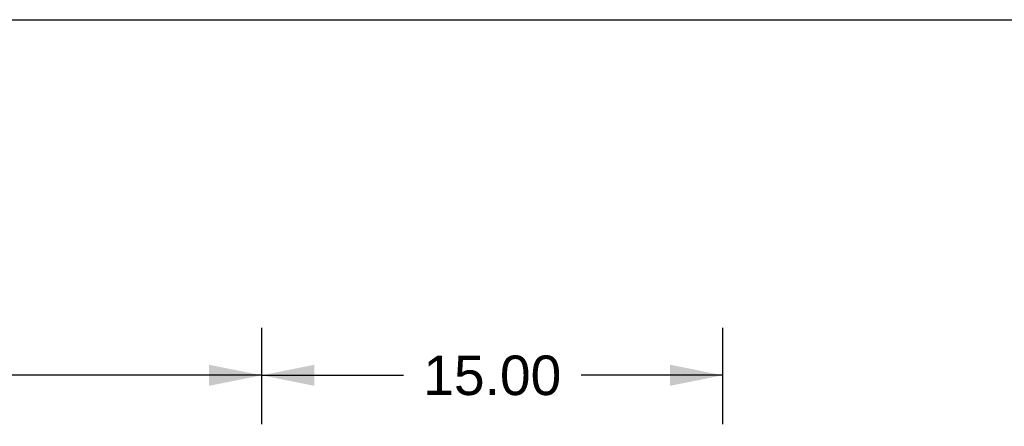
# Model space of a CAD drawing. Header units: inches. Extents: x 0 to 291, y 0 to 188.
# Tile 79 of 113: x 114 to 146, y 175 to 188. Entities that reach past the tile are written whole.
import ezdxf

# ---------------------------------------------------------------- set-up
doc = ezdxf.new("R2010")
doc.units = ezdxf.units.IN
doc.header["$LTSCALE"] = 16.018896
doc.header["$MEASUREMENT"] = 0
doc.layers.get('0').update_dxf_attribs({"linetype": 'CONTINUOUS'})
doc.layers.add('DIMENSIONS', color=7, linetype='CONTINUOUS')
doc.styles.get("Standard").update_dxf_attribs({"font": 'arial.ttf'})
doc.dimstyles.new('DIMSTYLE_1', dxfattribs={"dimtxt": 1.284938, "dimasz": 1.713251, "dimexe": 0.09, "dimexo": 0.07, "dimgap": 0.0375, "dimtad": 0, "dimtih": 1, "dimtoh": 1, "dimzin": 4, "dimdsep": 46, "dimtxsty": 'Standard', "dimblk": '_FILLED', "dimblk1": '_FILLED', "dimblk2": '_FILLED', "dimcen": 0.09, "dimazin": 1, "dimtfac": 1, "dimtdec": 3, "dimtofl": 0, "dimtmove": 0, "dimatfit": 3, "dimldrblk": '_FILLED', "dimfxl": 1, "dimtolj": 1, "dimtzin": 4, "dimarcsym": 0})

# ---------------------------------------------------------------- blocks, each defined once
blk = doc.blocks.new('_FILLED')
at = {"color": 0, "linetype": 'ByBlock'}
blk.add_solid([(0, 0), (-1, 0.2), (-1, -0.2)], dxfattribs=at)
blk = doc.blocks.new('*D1')
at = {"layer": 'DIMENSIONS', "color": 2, "linetype": 'Continuous'}
for p, q in [((43.717, 175.447), (43.717, 178.435)), ((121.467, 175.447), (121.467, 178.435)), ((43.717, 176.893), (80.881, 176.893)), ((121.467, 176.893), (86.656, 176.893))]:
    blk.add_line(p, q, dxfattribs=at)
at = {"layer": 'DIMENSIONS', "color": 2, "linetype": 'Continuous', "xscale": 1.7132508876, "yscale": 1.7132508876, "zscale": 1.7132508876, "rotation": 180}
blk.add_blockref('_FILLED', (43.717, 176.893), dxfattribs=at)
at = {"layer": 'DIMENSIONS', "color": 2, "linetype": 'Continuous', "xscale": 1.7132508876, "yscale": 1.7132508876, "zscale": 1.7132508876}
blk.add_blockref('_FILLED', (121.467, 176.893), dxfattribs=at)
at = {"layer": 'DIMENSIONS', "color": 2, "linetype": 'Continuous', "insert": (83.768, 177.535), "char_height": 1.2849, "width": 4.49012, "attachment_point": 2, "line_spacing_factor": 0.9}
blk.add_mtext('77.75', dxfattribs=at)
blk = doc.blocks.new('*D21')
at = {"layer": 'DIMENSIONS', "color": 2, "linetype": 'Continuous'}
for p, q in [((121.467, 175.304), (121.467, 178.435)), ((136.467, 175.304), (136.467, 178.435)), ((121.467, 176.893), (126.079, 176.893)), ((136.467, 176.893), (131.854, 176.893))]:
    blk.add_line(p, q, dxfattribs=at)
at = {"layer": 'DIMENSIONS', "color": 2, "linetype": 'Continuous', "xscale": 1.7132508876, "yscale": 1.7132508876, "zscale": 1.7132508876, "rotation": 180}
blk.add_blockref('_FILLED', (121.467, 176.893), dxfattribs=at)
at = {"layer": 'DIMENSIONS', "color": 2, "linetype": 'Continuous', "xscale": 1.7132508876, "yscale": 1.7132508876, "zscale": 1.7132508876}
blk.add_blockref('_FILLED', (136.467, 176.893), dxfattribs=at)
at = {"layer": 'DIMENSIONS', "color": 2, "linetype": 'Continuous', "insert": (128.967, 177.535), "char_height": 1.2849, "width": 4.49012, "attachment_point": 2, "line_spacing_factor": 0.9}
blk.add_mtext('15.00', dxfattribs=at)

msp = doc.modelspace()

# ---------------------------------------------------------------- linework, layer by layer
at = {"color": 7, "linetype": 'Continuous'}
msp.add_line((0, 188.458), (291.253, 188.458), dxfattribs=at)

# ---------------------------------------------------------------- dimensions: what is measured, and where the dimension line sits
at = {"layer": 'DIMENSIONS', "color": 2, "linetype": 'Continuous'}
dim = msp.add_linear_dim(base=(121.467, 176.893), p1=(43.717, 178.505), p2=(121.467, 178.505), dimstyle='DIMSTYLE_1', dxfattribs=at)
dim.commit()
dim.dimension.update_dxf_attribs({"geometry": '*D1', "text_midpoint": (83.773, 176.876), "dimtype": 160})
dim = msp.add_linear_dim(base=(121.467, 176.893), p1=(136.467, 175.234), p2=(121.467, 175.234), angle=180, dimstyle='DIMSTYLE_1', dxfattribs=at)
dim.commit()
dim.dimension.update_dxf_attribs({"geometry": '*D21', "text_midpoint": (129.021, 176.886), "dimtype": 160})

doc.saveas('drawing.dxf')
